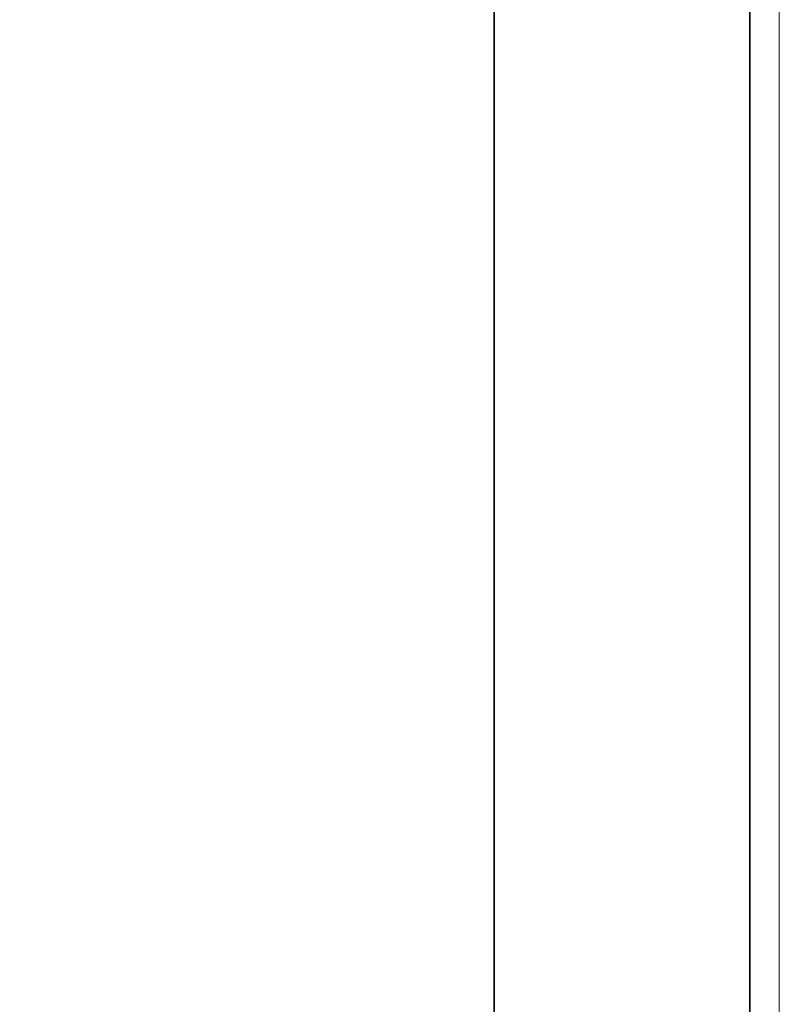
# Model space of a CAD drawing. Header units: millimetres. Extents: x 4 to 1188, y 1 to 840.
# Tile 116 of 210: x 537 to 547, y 388 to 402. Entities that reach past the tile are written whole.
import ezdxf

# ---------------------------------------------------------------- set-up
doc = ezdxf.new("R2010")
doc.units = ezdxf.units.MM
doc.layers.add('1', color=7, linetype='Continuous')
doc.styles.add('Arial Unicode MS', font='Arial Unicode MS')
doc.dimstyles.get("Standard").update_dxf_attribs({"dimtxt": 0.18, "dimasz": 0.18, "dimexe": 0.18, "dimexo": 0.0625, "dimgap": 0.09, "dimtad": 0, "dimtih": 1, "dimtoh": 1, "dimdec": 4, "dimzin": 0, "dimdsep": 46, "dimtxsty": 'Standard', "dimcen": 0.09, "dimadec": 0, "dimazin": 0, "dimtfac": 1, "dimtdec": 4, "dimtofl": 0, "dimtmove": 0, "dimatfit": 3, "dimfxl": 0, "dimtolj": 1, "dimtzin": 0, "dimarcsym": 0})

# ---------------------------------------------------------------- blocks, each defined once
blk = doc.blocks.new('_U18')
at = {"layer": '1', "color": 18, "lineweight": 35}
for p, q in [((539.347, 427.753), (512.495, 427.753)), ((514.495, 286.274), (514.495, 427.753)), ((531.21, 286.274), (512.495, 286.274))]:
    blk.add_line(p, q, dxfattribs=at)
at = {"layer": '1', "color": 18, "lineweight": 70}
for points in [[(514.495, 427.753), (515.271, 424.253), (513.719, 424.253)], [(514.495, 286.274), (513.719, 289.774), (515.271, 289.774)]]:
    blk.add_solid(points, dxfattribs=at)
at = {"layer": '1', "color": 18, "linetype": 'Continuous', "lineweight": 13, "insert": (512.425, 348.399), "char_height": 5, "attachment_point": 7, "rotation": 90, "line_spacing_factor": 1.047437, "style": 'Arial Unicode MS'}
blk.add_mtext('\\fArial Unicode MS|b0|i0;\\W1.0000;{\\H1.21x;(}990{\\H1.21x;)}', dxfattribs=at)

msp = doc.modelspace()

# ---------------------------------------------------------------- linework, layer by layer
at = {"layer": '1', "color": 154, "linetype": 'Continuous', "lineweight": 35}
for p, q in [((542.9238, 420.4672), (542.9238, 287.3243)), ((546.3809, 420.4672), (546.3809, 287.7529))]:
    msp.add_line(p, q, dxfattribs=at)
at = {"layer": '1', "color": 154, "linetype": 'Continuous', "lineweight": 13}
msp.add_line((546.7809, 420.4672), (546.7809, 287.7529), dxfattribs=at)

# ---------------------------------------------------------------- dimensions: what is measured, and where the dimension line sits
at = {"layer": '1', "color": 18, "linetype": 'Continuous', "lineweight": 13}
dim = msp.add_linear_dim(base=(514.4949, 427.7529), p1=(542.9238, 286.2743), p2=(540.3468, 427.7529), angle=90, dimstyle='Standard', override={"dimtxt": 5, "dimasz": 3.5, "dimexe": 2, "dimexo": 1, "dimgap": 2.5, "dimtad": 1, "dimtih": 0, "dimtoh": 0, "dimdec": 0, "dimlfac": 7, "dimzin": 8, "dimdsep": 44, "dimlunit": 2, "dimpost": '(<>)', "dimtxsty": 'Arial Unicode MS', "dimsah": 1, "dimse1": 0, "dimse2": 0, "dimsd1": 0, "dimsd2": 0, "dimclrd": 18, "dimclre": 18, "dimclrt": 18, "dimtm": -0.1, "dimtfac": 0.4, "dimtdec": 2, "dimtofl": 1, "dimtmove": 0, "dimtzin": 8, "dimlwd": 35, "dimlwe": 35}, dxfattribs=at)
dim.commit()
dim.dimension.update_dxf_attribs({"geometry": '_U18', "text_midpoint": (514.4949, 357.0136), "dimtype": 160})

doc.saveas('drawing.dxf')
